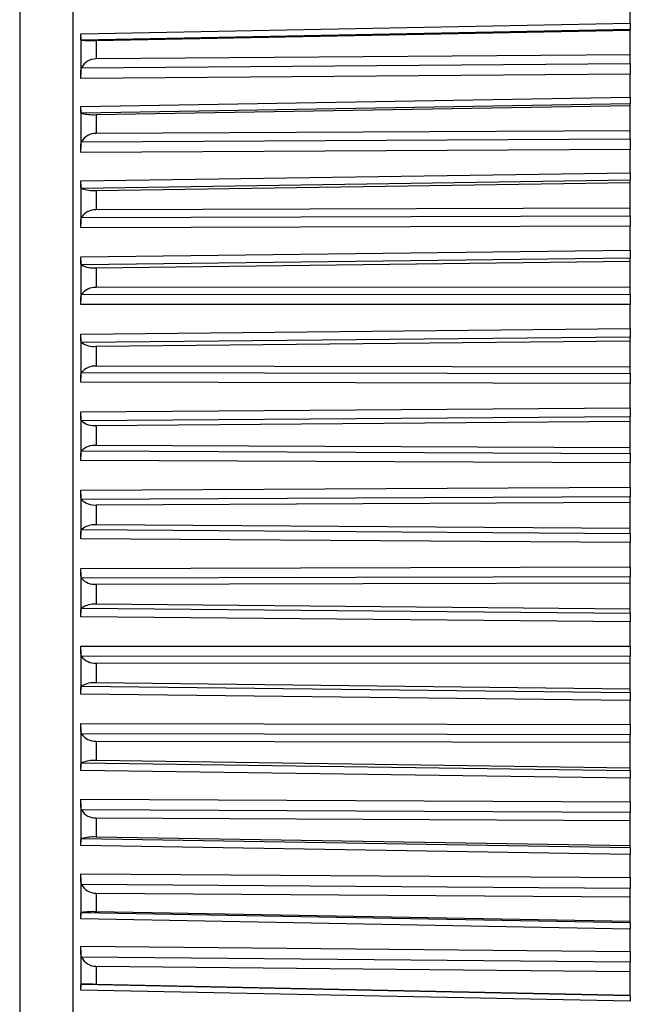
# Model space of a CAD drawing. Header units: millimetres. Extents: x -103 to 103, y -108 to 42.
# Tile 3 of 25: x -103 to -92, y -95 to -76. Entities that reach past the tile are written whole.
import ezdxf

# ---------------------------------------------------------------- set-up
doc = ezdxf.new("R2010")
doc.units = ezdxf.units.MM

msp = doc.modelspace()

# ---------------------------------------------------------------- linework, layer by layer
at = {"color": 7, "linetype": 'Continuous', "lineweight": 25}
for p, q in [((-102.401, -63.867), (-102.401, -106.133)), ((-103.4, -65.902), (-103.4, -104.098)), ((-91.9, -76.251), (-91.9, -75.834)), ((-102.25, -76.448), (-91.9, -76.251)), ((-91.9, -76.369), (-102.234, -76.567)), ((-101.96, -76.575), (-91.9, -76.383)), ((-91.9, -77.009), (-91.9, -76.369)), ((-102.25, -76.509), (-102.25, -77.221)), ((-101.96, -76.575), (-101.96, -76.923)), ((-91.9, -76.845), (-101.96, -76.923)), ((-102.234, -77.088), (-91.9, -77.009)), ((-91.9, -77.213), (-102.25, -77.293)), ((-91.9, -77.643), (-91.9, -77.213)), ((-102.25, -77.818), (-91.9, -77.643)), ((-102.25, -77.881), (-102.25, -78.612)), ((-91.9, -77.772), (-102.234, -77.948)), ((-101.96, -77.972), (-91.9, -77.801)), ((-91.9, -78.429), (-91.9, -77.772)), ((-101.96, -77.972), (-101.96, -78.329)), ((-91.9, -78.275), (-101.96, -78.329)), ((-102.234, -78.483), (-91.9, -78.429)), ((-91.9, -78.629), (-102.25, -78.684)), ((-91.9, -79.07), (-91.9, -78.629)), ((-102.25, -79.222), (-91.9, -79.07)), ((-91.9, -79.21), (-102.234, -79.363)), ((-91.9, -79.881), (-91.9, -79.21)), ((-102.25, -79.288), (-102.25, -80.034)), ((-101.96, -79.403), (-91.9, -79.254)), ((-101.96, -79.403), (-101.96, -79.767)), ((-91.9, -79.738), (-101.96, -79.767)), ((-102.234, -79.909), (-91.9, -79.881)), ((-91.9, -80.077), (-102.25, -80.107)), ((-91.9, -80.526), (-91.9, -80.077)), ((-102.25, -80.655), (-91.9, -80.526)), ((-91.9, -80.677), (-102.234, -80.806)), ((-91.9, -81.357), (-91.9, -80.677)), ((-102.25, -80.722), (-102.25, -81.481)), ((-101.96, -80.861), (-91.9, -80.735)), ((-101.96, -80.861), (-101.96, -81.231)), ((-91.9, -81.227), (-101.96, -81.231)), ((-102.234, -81.361), (-91.9, -81.357)), ((-91.9, -81.549), (-102.25, -81.553)), ((-91.9, -82.004), (-91.9, -81.549)), ((-102.25, -82.108), (-91.9, -82.004)), ((-102.25, -82.178), (-102.25, -82.944)), ((-91.9, -82.164), (-102.234, -82.269)), ((-91.9, -82.852), (-91.9, -82.164)), ((-101.96, -82.339), (-91.9, -82.237)), ((-101.96, -82.339), (-101.96, -82.713)), ((-91.9, -82.734), (-101.96, -82.713)), ((-102.234, -82.83), (-91.9, -82.852)), ((-91.9, -83.038), (-102.25, -83.017)), ((-91.9, -83.496), (-91.9, -83.038)), ((-102.25, -83.576), (-91.9, -83.496)), ((-102.25, -83.647), (-102.25, -84.418)), ((-91.9, -83.665), (-102.234, -83.745)), ((-91.9, -84.357), (-91.9, -83.665)), ((-101.96, -83.83), (-91.9, -83.752)), ((-101.96, -83.83), (-101.96, -84.207)), ((-91.9, -84.252), (-101.96, -84.207)), ((-102.234, -84.31), (-91.9, -84.357)), ((-91.9, -84.536), (-102.25, -84.489)), ((-91.9, -84.996), (-91.9, -84.536)), ((-102.25, -85.051), (-91.9, -84.996)), ((-102.25, -85.123), (-102.25, -85.894)), ((-91.9, -85.173), (-102.234, -85.228)), ((-101.96, -85.327), (-91.9, -85.274)), ((-101.96, -85.327), (-101.96, -85.704)), ((-91.9, -85.865), (-91.9, -85.173)), ((-91.9, -85.774), (-101.96, -85.704)), ((-102.234, -85.793), (-91.9, -85.865)), ((-91.9, -86.037), (-102.25, -85.965)), ((-91.9, -86.496), (-91.9, -86.037)), ((-102.25, -86.525), (-91.9, -86.496)), ((-102.25, -86.598), (-102.25, -87.366)), ((-91.9, -86.68), (-102.234, -86.71)), ((-101.96, -86.822), (-91.9, -86.794)), ((-101.96, -86.822), (-101.96, -87.197)), ((-91.9, -87.369), (-91.9, -86.68)), ((-91.9, -87.292), (-101.96, -87.197)), ((-102.234, -87.272), (-91.9, -87.369)), ((-91.9, -87.532), (-102.25, -87.435)), ((-91.9, -87.988), (-91.9, -87.532)), ((-102.25, -87.992), (-91.9, -87.988)), ((-102.25, -88.065), (-102.25, -88.827)), ((-91.9, -88.178), (-102.234, -88.183)), ((-101.96, -88.309), (-91.9, -88.305)), ((-101.96, -88.309), (-101.96, -88.68)), ((-91.9, -88.862), (-91.9, -88.178)), ((-91.9, -88.798), (-101.96, -88.68)), ((-102.234, -88.74), (-91.9, -88.862)), ((-91.9, -89.016), (-102.25, -88.894)), ((-91.9, -89.466), (-91.9, -89.016)), ((-102.25, -89.444), (-91.9, -89.466)), ((-102.25, -89.518), (-102.25, -90.268)), ((-91.9, -89.661), (-102.234, -89.64)), ((-101.96, -89.779), (-91.9, -89.8)), ((-101.96, -89.779), (-101.96, -90.146)), ((-91.9, -90.335), (-91.9, -89.661)), ((-91.9, -90.287), (-101.96, -90.146)), ((-91.9, -90.479), (-102.25, -90.334)), ((-102.234, -90.19), (-91.9, -90.335)), ((-91.9, -90.922), (-91.9, -90.479)), ((-102.25, -90.875), (-91.9, -90.922)), ((-102.25, -90.948), (-102.25, -91.685)), ((-91.9, -91.122), (-102.234, -91.075)), ((-101.96, -91.226), (-91.9, -91.272)), ((-101.96, -91.226), (-101.96, -91.586)), ((-91.9, -91.783), (-91.9, -91.122)), ((-102.234, -91.615), (-91.9, -91.783)), ((-91.9, -91.749), (-101.96, -91.586)), ((-91.9, -91.916), (-102.25, -91.748)), ((-91.9, -92.349), (-91.9, -91.916)), ((-102.25, -92.277), (-91.9, -92.349)), ((-102.25, -92.35), (-102.25, -93.068)), ((-91.9, -92.553), (-102.234, -92.481)), ((-91.9, -93.197), (-91.9, -92.553)), ((-101.96, -92.642), (-91.9, -92.713)), ((-101.96, -92.642), (-101.96, -92.993)), ((-91.9, -93.319), (-102.25, -93.129)), ((-102.234, -93.007), (-91.9, -93.197)), ((-91.9, -93.179), (-101.96, -92.993)), ((-91.9, -93.741), (-91.9, -93.319)), ((-102.25, -93.644), (-91.9, -93.741)), ((-102.25, -93.715), (-102.25, -94.413)), ((-91.9, -93.946), (-102.234, -93.85)), ((-101.96, -94.022), (-91.9, -94.117)), ((-101.96, -94.022), (-101.96, -94.362)), ((-91.9, -94.572), (-91.9, -93.946)), ((-102.234, -94.36), (-91.9, -94.572)), ((-91.9, -94.569), (-101.96, -94.362)), ((-91.9, -94.682), (-102.25, -94.47))]:
    msp.add_line(p, q, dxfattribs=at)
for centre, radius, start, end in [((-102.039, -74.715), 1.862, 263.9928, 272.4207), ((-101.972, -77.214), 0.291, 87.7665, 154.382), ((-102.018, -77.066), 0.908, 256.2583, 273.6539), ((-101.976, -78.621), 0.292, 86.914, 151.8064), ((-102.011, -78.787), 0.618, 248.8443, 274.6792), ((-101.981, -80.063), 0.296, 86.0971, 148.8289), ((-102.006, -80.379), 0.483, 241.8895, 275.4243), ((-101.985, -81.533), 0.303, 85.3545, 145.4053), ((-102.002, -81.932), 0.409, 235.4845, 275.8568), ((-101.989, -83.025), 0.313, 84.7309, 141.4899), ((-101.998, -83.468), 0.364, 229.6736, 275.98), ((-101.993, -84.534), 0.329, 84.2759, 137.0389), ((-101.995, -84.993), 0.336, 224.4644, 275.8233), ((-101.997, -86.056), 0.354, 84.0407, 132.0143), ((-101.99, -86.506), 0.317, 219.8381, 275.4314), ((-102.001, -87.588), 0.393, 84.0726, 126.3916), ((-101.986, -88.004), 0.305, 215.7603, 274.8549), ((-102.005, -89.134), 0.456, 84.4069, 120.1689), ((-101.982, -89.482), 0.298, 212.1883, 274.1443), ((-102.009, -90.71), 0.566, 85.0562, 113.3781), ((-101.978, -90.933), 0.293, 209.0766, 273.3462), ((-102.015, -92.372), 0.788, 86, 106.0946), ((-101.973, -92.352), 0.291, 206.3803, 272.501), ((-102.029, -94.387), 1.395, 87.1784, 98.4424), ((-101.969, -93.732), 0.29, 204.0573, 271.6432), ((-102.157, -101.843), 7.483, 88.4946, 90.589)]:
    msp.add_arc(centre, radius, start, end, dxfattribs=at)
for points, knots in [([(-91.9, -76.251), (-91.9, -76.261), (-91.9, -76.271), (-91.9, -76.28), (-91.9, -76.29), (-91.9, -76.298), (-91.9, -76.306), (-91.9, -76.315), (-91.9, -76.322), (-91.9, -76.329), (-91.9, -76.335), (-91.9, -76.341), (-91.9, -76.347), (-91.9, -76.349), (-91.9, -76.352), (-91.9, -76.354), (-91.9, -76.358), (-91.9, -76.362), (-91.9, -76.364), (-91.9, -76.367), (-91.9, -76.369), (-91.9, -76.369)], [0, 0, 0, 0, 0.0000331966, 0.0000331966, 0.0000331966, 0.0000663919, 0.0000663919, 0.0000663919, 0.0000995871, 0.0000995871, 0.0000995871, 0.0001327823, 0.0001327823, 0.0001327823, 0.0001492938, 0.0001492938, 0.0001492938, 0.0001827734, 0.0001827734, 0.0001827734, 0.0002172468, 0.0002172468, 0.0002172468, 0.0002172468]), ([(-102.234, -76.567), (-102.237, -76.566), (-102.239, -76.565), (-102.241, -76.563), (-102.243, -76.561), (-102.245, -76.558), (-102.246, -76.555), (-102.247, -76.551), (-102.248, -76.547), (-102.249, -76.543), (-102.249, -76.538), (-102.25, -76.532), (-102.25, -76.527), (-102.25, -76.521), (-102.25, -76.514), (-102.25, -76.507), (-102.25, -76.5), (-102.25, -76.492), (-102.25, -76.484), (-102.25, -76.473), (-102.25, -76.461), (-102.25, -76.448)], [0, 0, 0, 0, 0.0000302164, 0.0000302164, 0.0000302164, 0.0000598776, 0.0000598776, 0.0000598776, 0.0000895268, 0.0000895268, 0.0000895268, 0.0001191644, 0.0001191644, 0.0001191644, 0.000148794, 0.000148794, 0.000148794, 0.00017842, 0.00017842, 0.00017842, 0.0002196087, 0.0002196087, 0.0002196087, 0.0002196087]), ([(-102.25, -77.293), (-102.25, -77.282), (-102.25, -77.272), (-102.25, -77.261), (-102.25, -77.25), (-102.25, -77.239), (-102.25, -77.228), (-102.25, -77.217), (-102.25, -77.206), (-102.25, -77.195), (-102.25, -77.185), (-102.249, -77.174), (-102.249, -77.164), (-102.248, -77.154), (-102.247, -77.145), (-102.246, -77.135), (-102.245, -77.127), (-102.243, -77.119), (-102.241, -77.111), (-102.239, -77.103), (-102.237, -77.095), (-102.234, -77.088)], [0, 0, 0, 0, 0.0000330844, 0.0000330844, 0.0000330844, 0.0000661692, 0.0000661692, 0.0000661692, 0.0000989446, 0.0000989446, 0.0000989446, 0.0001308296, 0.0001308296, 0.0001308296, 0.000161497, 0.000161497, 0.000161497, 0.0001901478, 0.0001901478, 0.0001901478, 0.0002195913, 0.0002195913, 0.0002195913, 0.0002195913]), ([(-91.9, -77.009), (-91.9, -77.017), (-91.9, -77.026), (-91.9, -77.036), (-91.9, -77.045), (-91.9, -77.055), (-91.9, -77.065), (-91.9, -77.075), (-91.9, -77.086), (-91.9, -77.097), (-91.9, -77.108), (-91.9, -77.119), (-91.9, -77.13), (-91.9, -77.135), (-91.9, -77.141), (-91.9, -77.146), (-91.9, -77.157), (-91.9, -77.169), (-91.9, -77.18), (-91.9, -77.191), (-91.9, -77.202), (-91.9, -77.213)], [0, 0, 0, 0, 0.0000332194, 0.0000332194, 0.0000332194, 0.0000664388, 0.0000664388, 0.0000664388, 0.0000996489, 0.0000996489, 0.0000996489, 0.000132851, 0.000132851, 0.000132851, 0.0001493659, 0.0001493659, 0.0001493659, 0.0001828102, 0.0001828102, 0.0001828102, 0.0002172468, 0.0002172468, 0.0002172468, 0.0002172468]), ([(-91.9, -77.643), (-91.9, -77.653), (-91.9, -77.663), (-91.9, -77.673), (-91.9, -77.682), (-91.9, -77.692), (-91.9, -77.7), (-91.9, -77.709), (-91.9, -77.717), (-91.9, -77.724), (-91.9, -77.731), (-91.9, -77.738), (-91.9, -77.744), (-91.9, -77.747), (-91.9, -77.75), (-91.9, -77.752), (-91.9, -77.757), (-91.9, -77.761), (-91.9, -77.765), (-91.9, -77.768), (-91.9, -77.771), (-91.9, -77.772)], [0, 0, 0, 0, 0.0000331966, 0.0000331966, 0.0000331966, 0.0000663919, 0.0000663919, 0.0000663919, 0.0000995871, 0.0000995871, 0.0000995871, 0.0001327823, 0.0001327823, 0.0001327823, 0.0001492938, 0.0001492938, 0.0001492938, 0.0001827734, 0.0001827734, 0.0001827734, 0.0002172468, 0.0002172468, 0.0002172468, 0.0002172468]), ([(-102.234, -77.948), (-102.237, -77.946), (-102.239, -77.945), (-102.241, -77.942), (-102.243, -77.939), (-102.245, -77.936), (-102.246, -77.932), (-102.247, -77.928), (-102.248, -77.923), (-102.249, -77.918), (-102.249, -77.912), (-102.25, -77.906), (-102.25, -77.9), (-102.25, -77.893), (-102.25, -77.886), (-102.25, -77.879), (-102.25, -77.871), (-102.25, -77.863), (-102.25, -77.855), (-102.25, -77.843), (-102.25, -77.831), (-102.25, -77.818)], [0, 0, 0, 0, 0.0000302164, 0.0000302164, 0.0000302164, 0.0000598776, 0.0000598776, 0.0000598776, 0.0000895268, 0.0000895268, 0.0000895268, 0.0001191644, 0.0001191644, 0.0001191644, 0.000148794, 0.000148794, 0.000148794, 0.00017842, 0.00017842, 0.00017842, 0.0002196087, 0.0002196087, 0.0002196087, 0.0002196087]), ([(-102.25, -78.684), (-102.25, -78.674), (-102.25, -78.663), (-102.25, -78.652), (-102.25, -78.641), (-102.25, -78.63), (-102.25, -78.619), (-102.25, -78.608), (-102.25, -78.597), (-102.25, -78.586), (-102.25, -78.576), (-102.249, -78.566), (-102.249, -78.556), (-102.248, -78.546), (-102.247, -78.537), (-102.246, -78.528), (-102.245, -78.52), (-102.243, -78.512), (-102.241, -78.504), (-102.239, -78.497), (-102.237, -78.489), (-102.234, -78.483)], [0, 0, 0, 0, 0.0000330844, 0.0000330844, 0.0000330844, 0.0000661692, 0.0000661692, 0.0000661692, 0.0000989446, 0.0000989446, 0.0000989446, 0.0001308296, 0.0001308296, 0.0001308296, 0.000161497, 0.000161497, 0.000161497, 0.0001901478, 0.0001901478, 0.0001901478, 0.0002195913, 0.0002195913, 0.0002195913, 0.0002195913]), ([(-91.9, -78.429), (-91.9, -78.436), (-91.9, -78.445), (-91.9, -78.454), (-91.9, -78.463), (-91.9, -78.473), (-91.9, -78.482), (-91.9, -78.492), (-91.9, -78.503), (-91.9, -78.513), (-91.9, -78.524), (-91.9, -78.535), (-91.9, -78.546), (-91.9, -78.551), (-91.9, -78.557), (-91.9, -78.562), (-91.9, -78.574), (-91.9, -78.585), (-91.9, -78.596), (-91.9, -78.607), (-91.9, -78.619), (-91.9, -78.629)], [0, 0, 0, 0, 0.0000332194, 0.0000332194, 0.0000332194, 0.0000664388, 0.0000664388, 0.0000664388, 0.0000996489, 0.0000996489, 0.0000996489, 0.000132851, 0.000132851, 0.000132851, 0.0001493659, 0.0001493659, 0.0001493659, 0.0001828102, 0.0001828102, 0.0001828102, 0.0002172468, 0.0002172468, 0.0002172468, 0.0002172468]), ([(-102.234, -79.363), (-102.237, -79.361), (-102.239, -79.358), (-102.241, -79.355), (-102.243, -79.352), (-102.245, -79.348), (-102.246, -79.343), (-102.247, -79.339), (-102.248, -79.333), (-102.249, -79.327), (-102.249, -79.322), (-102.25, -79.315), (-102.25, -79.308), (-102.25, -79.301), (-102.25, -79.293), (-102.25, -79.285), (-102.25, -79.277), (-102.25, -79.269), (-102.25, -79.26), (-102.25, -79.248), (-102.25, -79.235), (-102.25, -79.222)], [0, 0, 0, 0, 0.0000302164, 0.0000302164, 0.0000302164, 0.0000598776, 0.0000598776, 0.0000598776, 0.0000895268, 0.0000895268, 0.0000895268, 0.0001191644, 0.0001191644, 0.0001191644, 0.000148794, 0.000148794, 0.000148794, 0.00017842, 0.00017842, 0.00017842, 0.0002196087, 0.0002196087, 0.0002196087, 0.0002196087]), ([(-91.9, -79.07), (-91.9, -79.08), (-91.9, -79.091), (-91.9, -79.101), (-91.9, -79.111), (-91.9, -79.12), (-91.9, -79.129), (-91.9, -79.139), (-91.9, -79.147), (-91.9, -79.155), (-91.9, -79.163), (-91.9, -79.17), (-91.9, -79.177), (-91.9, -79.18), (-91.9, -79.183), (-91.9, -79.186), (-91.9, -79.191), (-91.9, -79.196), (-91.9, -79.201), (-91.9, -79.205), (-91.9, -79.208), (-91.9, -79.21)], [0, 0, 0, 0, 0.0000331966, 0.0000331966, 0.0000331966, 0.0000663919, 0.0000663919, 0.0000663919, 0.0000995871, 0.0000995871, 0.0000995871, 0.0001327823, 0.0001327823, 0.0001327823, 0.0001492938, 0.0001492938, 0.0001492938, 0.0001827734, 0.0001827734, 0.0001827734, 0.0002172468, 0.0002172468, 0.0002172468, 0.0002172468]), ([(-102.25, -80.107), (-102.25, -80.096), (-102.25, -80.085), (-102.25, -80.074), (-102.25, -80.063), (-102.25, -80.052), (-102.25, -80.041), (-102.25, -80.03), (-102.25, -80.019), (-102.25, -80.009), (-102.25, -79.999), (-102.249, -79.989), (-102.249, -79.979), (-102.248, -79.97), (-102.247, -79.961), (-102.246, -79.952), (-102.245, -79.944), (-102.243, -79.937), (-102.241, -79.93), (-102.239, -79.922), (-102.237, -79.916), (-102.234, -79.909)], [0, 0, 0, 0, 0.0000330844, 0.0000330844, 0.0000330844, 0.0000661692, 0.0000661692, 0.0000661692, 0.0000989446, 0.0000989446, 0.0000989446, 0.0001308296, 0.0001308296, 0.0001308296, 0.000161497, 0.000161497, 0.000161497, 0.0001901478, 0.0001901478, 0.0001901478, 0.0002195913, 0.0002195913, 0.0002195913, 0.0002195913]), ([(-91.9, -79.881), (-91.9, -79.888), (-91.9, -79.896), (-91.9, -79.904), (-91.9, -79.913), (-91.9, -79.922), (-91.9, -79.932), (-91.9, -79.941), (-91.9, -79.951), (-91.9, -79.962), (-91.9, -79.972), (-91.9, -79.983), (-91.9, -79.994), (-91.9, -79.999), (-91.9, -80.004), (-91.9, -80.01), (-91.9, -80.021), (-91.9, -80.032), (-91.9, -80.043), (-91.9, -80.055), (-91.9, -80.066), (-91.9, -80.077)], [0, 0, 0, 0, 0.0000332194, 0.0000332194, 0.0000332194, 0.0000664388, 0.0000664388, 0.0000664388, 0.0000996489, 0.0000996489, 0.0000996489, 0.000132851, 0.000132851, 0.000132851, 0.0001493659, 0.0001493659, 0.0001493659, 0.0001828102, 0.0001828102, 0.0001828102, 0.0002172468, 0.0002172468, 0.0002172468, 0.0002172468]), ([(-91.9, -80.526), (-91.9, -80.537), (-91.9, -80.547), (-91.9, -80.558), (-91.9, -80.568), (-91.9, -80.578), (-91.9, -80.587), (-91.9, -80.597), (-91.9, -80.606), (-91.9, -80.614), (-91.9, -80.623), (-91.9, -80.63), (-91.9, -80.638), (-91.9, -80.641), (-91.9, -80.644), (-91.9, -80.648), (-91.9, -80.654), (-91.9, -80.66), (-91.9, -80.665), (-91.9, -80.67), (-91.9, -80.674), (-91.9, -80.677)], [0, 0, 0, 0, 0.0000331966, 0.0000331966, 0.0000331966, 0.0000663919, 0.0000663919, 0.0000663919, 0.0000995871, 0.0000995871, 0.0000995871, 0.0001327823, 0.0001327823, 0.0001327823, 0.0001492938, 0.0001492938, 0.0001492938, 0.0001827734, 0.0001827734, 0.0001827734, 0.0002172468, 0.0002172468, 0.0002172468, 0.0002172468]), ([(-102.234, -80.806), (-102.237, -80.803), (-102.239, -80.8), (-102.241, -80.796), (-102.243, -80.792), (-102.245, -80.787), (-102.246, -80.782), (-102.247, -80.777), (-102.248, -80.771), (-102.249, -80.765), (-102.249, -80.758), (-102.25, -80.751), (-102.25, -80.744), (-102.25, -80.736), (-102.25, -80.728), (-102.25, -80.72), (-102.25, -80.712), (-102.25, -80.703), (-102.25, -80.694), (-102.25, -80.681), (-102.25, -80.668), (-102.25, -80.655)], [0, 0, 0, 0, 0.0000302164, 0.0000302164, 0.0000302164, 0.0000598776, 0.0000598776, 0.0000598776, 0.0000895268, 0.0000895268, 0.0000895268, 0.0001191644, 0.0001191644, 0.0001191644, 0.000148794, 0.000148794, 0.000148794, 0.00017842, 0.00017842, 0.00017842, 0.0002196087, 0.0002196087, 0.0002196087, 0.0002196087]), ([(-102.25, -81.553), (-102.25, -81.542), (-102.25, -81.531), (-102.25, -81.52), (-102.25, -81.509), (-102.25, -81.498), (-102.25, -81.487), (-102.25, -81.477), (-102.25, -81.466), (-102.25, -81.456), (-102.25, -81.446), (-102.249, -81.436), (-102.249, -81.426), (-102.248, -81.417), (-102.247, -81.409), (-102.246, -81.401), (-102.245, -81.393), (-102.243, -81.386), (-102.241, -81.379), (-102.239, -81.373), (-102.237, -81.366), (-102.234, -81.361)], [0, 0, 0, 0, 0.0000330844, 0.0000330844, 0.0000330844, 0.0000661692, 0.0000661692, 0.0000661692, 0.0000989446, 0.0000989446, 0.0000989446, 0.0001308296, 0.0001308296, 0.0001308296, 0.000161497, 0.000161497, 0.000161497, 0.0001901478, 0.0001901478, 0.0001901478, 0.0002195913, 0.0002195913, 0.0002195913, 0.0002195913]), ([(-91.9, -81.357), (-91.9, -81.364), (-91.9, -81.371), (-91.9, -81.379), (-91.9, -81.387), (-91.9, -81.396), (-91.9, -81.405), (-91.9, -81.415), (-91.9, -81.424), (-91.9, -81.434), (-91.9, -81.444), (-91.9, -81.455), (-91.9, -81.466), (-91.9, -81.471), (-91.9, -81.476), (-91.9, -81.482), (-91.9, -81.493), (-91.9, -81.504), (-91.9, -81.515), (-91.9, -81.526), (-91.9, -81.538), (-91.9, -81.549)], [0, 0, 0, 0, 0.0000332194, 0.0000332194, 0.0000332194, 0.0000664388, 0.0000664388, 0.0000664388, 0.0000996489, 0.0000996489, 0.0000996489, 0.000132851, 0.000132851, 0.000132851, 0.0001493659, 0.0001493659, 0.0001493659, 0.0001828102, 0.0001828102, 0.0001828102, 0.0002172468, 0.0002172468, 0.0002172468, 0.0002172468]), ([(-91.9, -82.004), (-91.9, -82.015), (-91.9, -82.025), (-91.9, -82.036), (-91.9, -82.047), (-91.9, -82.057), (-91.9, -82.067), (-91.9, -82.077), (-91.9, -82.086), (-91.9, -82.095), (-91.9, -82.104), (-91.9, -82.112), (-91.9, -82.12), (-91.9, -82.124), (-91.9, -82.127), (-91.9, -82.131), (-91.9, -82.138), (-91.9, -82.144), (-91.9, -82.15), (-91.9, -82.155), (-91.9, -82.16), (-91.9, -82.164)], [0, 0, 0, 0, 0.0000331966, 0.0000331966, 0.0000331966, 0.0000663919, 0.0000663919, 0.0000663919, 0.0000995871, 0.0000995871, 0.0000995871, 0.0001327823, 0.0001327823, 0.0001327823, 0.0001492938, 0.0001492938, 0.0001492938, 0.0001827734, 0.0001827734, 0.0001827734, 0.0002172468, 0.0002172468, 0.0002172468, 0.0002172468]), ([(-102.234, -82.269), (-102.237, -82.266), (-102.239, -82.262), (-102.241, -82.257), (-102.243, -82.253), (-102.245, -82.248), (-102.246, -82.242), (-102.247, -82.236), (-102.248, -82.23), (-102.249, -82.223), (-102.249, -82.216), (-102.25, -82.208), (-102.25, -82.2), (-102.25, -82.192), (-102.25, -82.184), (-102.25, -82.175), (-102.25, -82.167), (-102.25, -82.157), (-102.25, -82.148), (-102.25, -82.135), (-102.25, -82.122), (-102.25, -82.108)], [0, 0, 0, 0, 0.0000302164, 0.0000302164, 0.0000302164, 0.0000598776, 0.0000598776, 0.0000598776, 0.0000895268, 0.0000895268, 0.0000895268, 0.0001191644, 0.0001191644, 0.0001191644, 0.000148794, 0.000148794, 0.000148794, 0.00017842, 0.00017842, 0.00017842, 0.0002196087, 0.0002196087, 0.0002196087, 0.0002196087]), ([(-102.25, -83.017), (-102.25, -83.006), (-102.25, -82.994), (-102.25, -82.983), (-102.25, -82.972), (-102.25, -82.962), (-102.25, -82.951), (-102.25, -82.94), (-102.25, -82.93), (-102.25, -82.92), (-102.25, -82.91), (-102.249, -82.9), (-102.249, -82.891), (-102.248, -82.883), (-102.247, -82.875), (-102.246, -82.867), (-102.245, -82.86), (-102.243, -82.853), (-102.241, -82.847), (-102.239, -82.841), (-102.237, -82.835), (-102.234, -82.83)], [0, 0, 0, 0, 0.0000330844, 0.0000330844, 0.0000330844, 0.0000661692, 0.0000661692, 0.0000661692, 0.0000989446, 0.0000989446, 0.0000989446, 0.0001308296, 0.0001308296, 0.0001308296, 0.000161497, 0.000161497, 0.000161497, 0.0001901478, 0.0001901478, 0.0001901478, 0.0002195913, 0.0002195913, 0.0002195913, 0.0002195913]), ([(-91.9, -82.852), (-91.9, -82.858), (-91.9, -82.865), (-91.9, -82.872), (-91.9, -82.88), (-91.9, -82.888), (-91.9, -82.897), (-91.9, -82.905), (-91.9, -82.915), (-91.9, -82.924), (-91.9, -82.934), (-91.9, -82.944), (-91.9, -82.955), (-91.9, -82.96), (-91.9, -82.965), (-91.9, -82.971), (-91.9, -82.981), (-91.9, -82.993), (-91.9, -83.004), (-91.9, -83.015), (-91.9, -83.027), (-91.9, -83.038)], [0, 0, 0, 0, 0.0000332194, 0.0000332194, 0.0000332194, 0.0000664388, 0.0000664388, 0.0000664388, 0.0000996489, 0.0000996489, 0.0000996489, 0.000132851, 0.000132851, 0.000132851, 0.0001493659, 0.0001493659, 0.0001493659, 0.0001828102, 0.0001828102, 0.0001828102, 0.0002172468, 0.0002172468, 0.0002172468, 0.0002172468]), ([(-102.234, -83.745), (-102.237, -83.742), (-102.239, -83.737), (-102.241, -83.732), (-102.243, -83.727), (-102.245, -83.721), (-102.246, -83.715), (-102.247, -83.708), (-102.248, -83.701), (-102.249, -83.694), (-102.249, -83.687), (-102.25, -83.679), (-102.25, -83.67), (-102.25, -83.662), (-102.25, -83.653), (-102.25, -83.644), (-102.25, -83.635), (-102.25, -83.626), (-102.25, -83.616), (-102.25, -83.603), (-102.25, -83.59), (-102.25, -83.576)], [0, 0, 0, 0, 0.0000302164, 0.0000302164, 0.0000302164, 0.0000598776, 0.0000598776, 0.0000598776, 0.0000895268, 0.0000895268, 0.0000895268, 0.0001191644, 0.0001191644, 0.0001191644, 0.000148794, 0.000148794, 0.000148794, 0.00017842, 0.00017842, 0.00017842, 0.0002196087, 0.0002196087, 0.0002196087, 0.0002196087]), ([(-91.9, -83.496), (-91.9, -83.507), (-91.9, -83.518), (-91.9, -83.529), (-91.9, -83.54), (-91.9, -83.55), (-91.9, -83.56), (-91.9, -83.571), (-91.9, -83.58), (-91.9, -83.59), (-91.9, -83.599), (-91.9, -83.608), (-91.9, -83.616), (-91.9, -83.62), (-91.9, -83.624), (-91.9, -83.628), (-91.9, -83.636), (-91.9, -83.643), (-91.9, -83.649), (-91.9, -83.655), (-91.9, -83.661), (-91.9, -83.665)], [0, 0, 0, 0, 0.0000331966, 0.0000331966, 0.0000331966, 0.0000663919, 0.0000663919, 0.0000663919, 0.0000995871, 0.0000995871, 0.0000995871, 0.0001327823, 0.0001327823, 0.0001327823, 0.0001492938, 0.0001492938, 0.0001492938, 0.0001827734, 0.0001827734, 0.0001827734, 0.0002172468, 0.0002172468, 0.0002172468, 0.0002172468]), ([(-102.25, -84.489), (-102.25, -84.478), (-102.25, -84.467), (-102.25, -84.456), (-102.25, -84.445), (-102.25, -84.435), (-102.25, -84.424), (-102.25, -84.414), (-102.25, -84.404), (-102.25, -84.394), (-102.25, -84.384), (-102.249, -84.375), (-102.249, -84.367), (-102.248, -84.358), (-102.247, -84.351), (-102.246, -84.344), (-102.245, -84.337), (-102.243, -84.331), (-102.241, -84.325), (-102.239, -84.319), (-102.237, -84.314), (-102.234, -84.31)], [0, 0, 0, 0, 0.0000330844, 0.0000330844, 0.0000330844, 0.0000661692, 0.0000661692, 0.0000661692, 0.0000989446, 0.0000989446, 0.0000989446, 0.0001308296, 0.0001308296, 0.0001308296, 0.000161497, 0.000161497, 0.000161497, 0.0001901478, 0.0001901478, 0.0001901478, 0.0002195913, 0.0002195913, 0.0002195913, 0.0002195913]), ([(-91.9, -84.357), (-91.9, -84.362), (-91.9, -84.369), (-91.9, -84.375), (-91.9, -84.382), (-91.9, -84.39), (-91.9, -84.398), (-91.9, -84.406), (-91.9, -84.415), (-91.9, -84.425), (-91.9, -84.434), (-91.9, -84.444), (-91.9, -84.454), (-91.9, -84.459), (-91.9, -84.464), (-91.9, -84.469), (-91.9, -84.48), (-91.9, -84.491), (-91.9, -84.502), (-91.9, -84.513), (-91.9, -84.525), (-91.9, -84.536)], [0, 0, 0, 0, 0.0000332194, 0.0000332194, 0.0000332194, 0.0000664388, 0.0000664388, 0.0000664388, 0.0000996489, 0.0000996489, 0.0000996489, 0.000132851, 0.000132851, 0.000132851, 0.0001493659, 0.0001493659, 0.0001493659, 0.0001828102, 0.0001828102, 0.0001828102, 0.0002172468, 0.0002172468, 0.0002172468, 0.0002172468]), ([(-102.234, -85.228), (-102.237, -85.224), (-102.239, -85.219), (-102.241, -85.213), (-102.243, -85.207), (-102.245, -85.201), (-102.246, -85.194), (-102.247, -85.187), (-102.248, -85.18), (-102.249, -85.172), (-102.249, -85.164), (-102.25, -85.156), (-102.25, -85.147), (-102.25, -85.138), (-102.25, -85.129), (-102.25, -85.12), (-102.25, -85.111), (-102.25, -85.101), (-102.25, -85.091), (-102.25, -85.078), (-102.25, -85.064), (-102.25, -85.051)], [0, 0, 0, 0, 0.0000302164, 0.0000302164, 0.0000302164, 0.0000598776, 0.0000598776, 0.0000598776, 0.0000895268, 0.0000895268, 0.0000895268, 0.0001191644, 0.0001191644, 0.0001191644, 0.000148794, 0.000148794, 0.000148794, 0.00017842, 0.00017842, 0.00017842, 0.0002196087, 0.0002196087, 0.0002196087, 0.0002196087]), ([(-91.9, -84.996), (-91.9, -85.007), (-91.9, -85.018), (-91.9, -85.029), (-91.9, -85.04), (-91.9, -85.051), (-91.9, -85.061), (-91.9, -85.072), (-91.9, -85.082), (-91.9, -85.091), (-91.9, -85.101), (-91.9, -85.11), (-91.9, -85.119), (-91.9, -85.123), (-91.9, -85.128), (-91.9, -85.132), (-91.9, -85.14), (-91.9, -85.147), (-91.9, -85.154), (-91.9, -85.161), (-91.9, -85.168), (-91.9, -85.173)], [0, 0, 0, 0, 0.0000331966, 0.0000331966, 0.0000331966, 0.0000663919, 0.0000663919, 0.0000663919, 0.0000995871, 0.0000995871, 0.0000995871, 0.0001327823, 0.0001327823, 0.0001327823, 0.0001492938, 0.0001492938, 0.0001492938, 0.0001827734, 0.0001827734, 0.0001827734, 0.0002172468, 0.0002172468, 0.0002172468, 0.0002172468]), ([(-102.25, -85.965), (-102.25, -85.954), (-102.25, -85.943), (-102.25, -85.932), (-102.25, -85.921), (-102.25, -85.911), (-102.25, -85.9), (-102.25, -85.89), (-102.25, -85.88), (-102.25, -85.871), (-102.25, -85.862), (-102.249, -85.853), (-102.249, -85.845), (-102.248, -85.837), (-102.247, -85.83), (-102.246, -85.823), (-102.245, -85.817), (-102.243, -85.811), (-102.241, -85.806), (-102.239, -85.801), (-102.237, -85.797), (-102.234, -85.793)], [0, 0, 0, 0, 0.0000330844, 0.0000330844, 0.0000330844, 0.0000661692, 0.0000661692, 0.0000661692, 0.0000989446, 0.0000989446, 0.0000989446, 0.0001308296, 0.0001308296, 0.0001308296, 0.000161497, 0.000161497, 0.000161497, 0.0001901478, 0.0001901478, 0.0001901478, 0.0002195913, 0.0002195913, 0.0002195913, 0.0002195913]), ([(-91.9, -85.865), (-91.9, -85.87), (-91.9, -85.875), (-91.9, -85.882), (-91.9, -85.888), (-91.9, -85.895), (-91.9, -85.903), (-91.9, -85.91), (-91.9, -85.919), (-91.9, -85.928), (-91.9, -85.936), (-91.9, -85.946), (-91.9, -85.956), (-91.9, -85.961), (-91.9, -85.966), (-91.9, -85.971), (-91.9, -85.981), (-91.9, -85.992), (-91.9, -86.003), (-91.9, -86.014), (-91.9, -86.025), (-91.9, -86.037)], [0, 0, 0, 0, 0.0000332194, 0.0000332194, 0.0000332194, 0.0000664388, 0.0000664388, 0.0000664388, 0.0000996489, 0.0000996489, 0.0000996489, 0.000132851, 0.000132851, 0.000132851, 0.0001493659, 0.0001493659, 0.0001493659, 0.0001828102, 0.0001828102, 0.0001828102, 0.0002172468, 0.0002172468, 0.0002172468, 0.0002172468]), ([(-102.234, -86.71), (-102.237, -86.705), (-102.239, -86.699), (-102.241, -86.693), (-102.243, -86.686), (-102.245, -86.68), (-102.246, -86.672), (-102.247, -86.665), (-102.248, -86.657), (-102.249, -86.649), (-102.249, -86.641), (-102.25, -86.632), (-102.25, -86.623), (-102.25, -86.614), (-102.25, -86.605), (-102.25, -86.595), (-102.25, -86.586), (-102.25, -86.576), (-102.25, -86.566), (-102.25, -86.553), (-102.25, -86.539), (-102.25, -86.525)], [0, 0, 0, 0, 0.0000302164, 0.0000302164, 0.0000302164, 0.0000598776, 0.0000598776, 0.0000598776, 0.0000895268, 0.0000895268, 0.0000895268, 0.0001191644, 0.0001191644, 0.0001191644, 0.000148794, 0.000148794, 0.000148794, 0.00017842, 0.00017842, 0.00017842, 0.0002196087, 0.0002196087, 0.0002196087, 0.0002196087]), ([(-91.9, -86.496), (-91.9, -86.507), (-91.9, -86.518), (-91.9, -86.529), (-91.9, -86.54), (-91.9, -86.551), (-91.9, -86.561), (-91.9, -86.572), (-91.9, -86.583), (-91.9, -86.593), (-91.9, -86.603), (-91.9, -86.612), (-91.9, -86.622), (-91.9, -86.626), (-91.9, -86.631), (-91.9, -86.635), (-91.9, -86.644), (-91.9, -86.652), (-91.9, -86.659), (-91.9, -86.667), (-91.9, -86.674), (-91.9, -86.68)], [0, 0, 0, 0, 0.0000331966, 0.0000331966, 0.0000331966, 0.0000663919, 0.0000663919, 0.0000663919, 0.0000995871, 0.0000995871, 0.0000995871, 0.0001327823, 0.0001327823, 0.0001327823, 0.0001492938, 0.0001492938, 0.0001492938, 0.0001827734, 0.0001827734, 0.0001827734, 0.0002172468, 0.0002172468, 0.0002172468, 0.0002172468]), ([(-102.25, -87.435), (-102.25, -87.425), (-102.25, -87.414), (-102.25, -87.403), (-102.25, -87.392), (-102.25, -87.382), (-102.25, -87.372), (-102.25, -87.362), (-102.25, -87.353), (-102.25, -87.344), (-102.25, -87.335), (-102.249, -87.327), (-102.249, -87.319), (-102.248, -87.312), (-102.247, -87.305), (-102.246, -87.299), (-102.245, -87.293), (-102.243, -87.288), (-102.241, -87.284), (-102.239, -87.279), (-102.237, -87.275), (-102.234, -87.272)], [0, 0, 0, 0, 0.0000330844, 0.0000330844, 0.0000330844, 0.0000661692, 0.0000661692, 0.0000661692, 0.0000989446, 0.0000989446, 0.0000989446, 0.0001308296, 0.0001308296, 0.0001308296, 0.000161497, 0.000161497, 0.000161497, 0.0001901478, 0.0001901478, 0.0001901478, 0.0002195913, 0.0002195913, 0.0002195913, 0.0002195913]), ([(-102.234, -88.183), (-102.237, -88.177), (-102.239, -88.171), (-102.241, -88.164), (-102.243, -88.157), (-102.245, -88.15), (-102.246, -88.142), (-102.247, -88.135), (-102.248, -88.126), (-102.249, -88.118), (-102.249, -88.109), (-102.25, -88.1), (-102.25, -88.091), (-102.25, -88.082), (-102.25, -88.072), (-102.25, -88.062), (-102.25, -88.053), (-102.25, -88.043), (-102.25, -88.033), (-102.25, -88.019), (-102.25, -88.006), (-102.25, -87.992)], [0, 0, 0, 0, 0.0000302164, 0.0000302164, 0.0000302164, 0.0000598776, 0.0000598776, 0.0000598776, 0.0000895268, 0.0000895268, 0.0000895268, 0.0001191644, 0.0001191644, 0.0001191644, 0.000148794, 0.000148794, 0.000148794, 0.00017842, 0.00017842, 0.00017842, 0.0002196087, 0.0002196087, 0.0002196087, 0.0002196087]), ([(-91.9, -87.988), (-91.9, -87.999), (-91.9, -88.01), (-91.9, -88.021), (-91.9, -88.032), (-91.9, -88.043), (-91.9, -88.054), (-91.9, -88.065), (-91.9, -88.076), (-91.9, -88.086), (-91.9, -88.096), (-91.9, -88.107), (-91.9, -88.116), (-91.9, -88.121), (-91.9, -88.126), (-91.9, -88.13), (-91.9, -88.139), (-91.9, -88.148), (-91.9, -88.156), (-91.9, -88.164), (-91.9, -88.172), (-91.9, -88.178)], [0, 0, 0, 0, 0.0000331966, 0.0000331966, 0.0000331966, 0.0000663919, 0.0000663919, 0.0000663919, 0.0000995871, 0.0000995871, 0.0000995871, 0.0001327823, 0.0001327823, 0.0001327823, 0.0001492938, 0.0001492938, 0.0001492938, 0.0001827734, 0.0001827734, 0.0001827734, 0.0002172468, 0.0002172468, 0.0002172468, 0.0002172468]), ([(-102.25, -88.894), (-102.25, -88.883), (-102.25, -88.873), (-102.25, -88.862), (-102.25, -88.852), (-102.25, -88.842), (-102.25, -88.832), (-102.25, -88.823), (-102.25, -88.814), (-102.25, -88.805), (-102.25, -88.797), (-102.249, -88.789), (-102.249, -88.782), (-102.248, -88.775), (-102.247, -88.769), (-102.246, -88.764), (-102.245, -88.759), (-102.243, -88.754), (-102.241, -88.75), (-102.239, -88.746), (-102.237, -88.743), (-102.234, -88.74)], [0, 0, 0, 0, 0.0000330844, 0.0000330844, 0.0000330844, 0.0000661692, 0.0000661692, 0.0000661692, 0.0000989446, 0.0000989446, 0.0000989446, 0.0001308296, 0.0001308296, 0.0001308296, 0.000161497, 0.000161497, 0.000161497, 0.0001901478, 0.0001901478, 0.0001901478, 0.0002195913, 0.0002195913, 0.0002195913, 0.0002195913]), ([(-91.9, -88.862), (-91.9, -88.865), (-91.9, -88.869), (-91.9, -88.874), (-91.9, -88.879), (-91.9, -88.885), (-91.9, -88.891), (-91.9, -88.898), (-91.9, -88.905), (-91.9, -88.913), (-91.9, -88.921), (-91.9, -88.929), (-91.9, -88.938), (-91.9, -88.943), (-91.9, -88.947), (-91.9, -88.952), (-91.9, -88.962), (-91.9, -88.972), (-91.9, -88.982), (-91.9, -88.993), (-91.9, -89.004), (-91.9, -89.016)], [0, 0, 0, 0, 0.0000332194, 0.0000332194, 0.0000332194, 0.0000664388, 0.0000664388, 0.0000664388, 0.0000996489, 0.0000996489, 0.0000996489, 0.000132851, 0.000132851, 0.000132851, 0.0001493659, 0.0001493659, 0.0001493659, 0.0001828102, 0.0001828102, 0.0001828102, 0.0002172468, 0.0002172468, 0.0002172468, 0.0002172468]), ([(-102.234, -89.64), (-102.237, -89.634), (-102.239, -89.628), (-102.241, -89.62), (-102.243, -89.613), (-102.245, -89.605), (-102.246, -89.597), (-102.247, -89.589), (-102.248, -89.58), (-102.249, -89.571), (-102.249, -89.563), (-102.25, -89.553), (-102.25, -89.544), (-102.25, -89.534), (-102.25, -89.525), (-102.25, -89.515), (-102.25, -89.505), (-102.25, -89.495), (-102.25, -89.485), (-102.25, -89.472), (-102.25, -89.458), (-102.25, -89.444)], [0, 0, 0, 0, 0.0000302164, 0.0000302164, 0.0000302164, 0.0000598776, 0.0000598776, 0.0000598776, 0.0000895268, 0.0000895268, 0.0000895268, 0.0001191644, 0.0001191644, 0.0001191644, 0.000148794, 0.000148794, 0.000148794, 0.00017842, 0.00017842, 0.00017842, 0.0002196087, 0.0002196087, 0.0002196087, 0.0002196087]), ([(-91.9, -89.466), (-91.9, -89.477), (-91.9, -89.488), (-91.9, -89.499), (-91.9, -89.51), (-91.9, -89.521), (-91.9, -89.532), (-91.9, -89.543), (-91.9, -89.554), (-91.9, -89.565), (-91.9, -89.575), (-91.9, -89.586), (-91.9, -89.596), (-91.9, -89.6), (-91.9, -89.605), (-91.9, -89.61), (-91.9, -89.62), (-91.9, -89.629), (-91.9, -89.637), (-91.9, -89.646), (-91.9, -89.654), (-91.9, -89.661)], [0, 0, 0, 0, 0.0000331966, 0.0000331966, 0.0000331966, 0.0000663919, 0.0000663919, 0.0000663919, 0.0000995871, 0.0000995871, 0.0000995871, 0.0001327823, 0.0001327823, 0.0001327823, 0.0001492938, 0.0001492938, 0.0001492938, 0.0001827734, 0.0001827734, 0.0001827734, 0.0002172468, 0.0002172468, 0.0002172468, 0.0002172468]), ([(-102.25, -90.334), (-102.25, -90.323), (-102.25, -90.313), (-102.25, -90.303), (-102.25, -90.293), (-102.25, -90.283), (-102.25, -90.274), (-102.25, -90.265), (-102.25, -90.256), (-102.25, -90.248), (-102.25, -90.24), (-102.249, -90.233), (-102.249, -90.227), (-102.248, -90.22), (-102.247, -90.215), (-102.246, -90.21), (-102.245, -90.205), (-102.243, -90.201), (-102.241, -90.198), (-102.239, -90.195), (-102.237, -90.192), (-102.234, -90.19)], [0, 0, 0, 0, 0.0000330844, 0.0000330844, 0.0000330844, 0.0000661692, 0.0000661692, 0.0000661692, 0.0000989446, 0.0000989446, 0.0000989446, 0.0001308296, 0.0001308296, 0.0001308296, 0.000161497, 0.000161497, 0.000161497, 0.0001901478, 0.0001901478, 0.0001901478, 0.0002195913, 0.0002195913, 0.0002195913, 0.0002195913]), ([(-91.9, -90.335), (-91.9, -90.338), (-91.9, -90.341), (-91.9, -90.345), (-91.9, -90.35), (-91.9, -90.355), (-91.9, -90.36), (-91.9, -90.366), (-91.9, -90.373), (-91.9, -90.38), (-91.9, -90.388), (-91.9, -90.396), (-91.9, -90.404), (-91.9, -90.409), (-91.9, -90.413), (-91.9, -90.418), (-91.9, -90.427), (-91.9, -90.437), (-91.9, -90.447), (-91.9, -90.457), (-91.9, -90.468), (-91.9, -90.479)], [0, 0, 0, 0, 0.0000332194, 0.0000332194, 0.0000332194, 0.0000664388, 0.0000664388, 0.0000664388, 0.0000996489, 0.0000996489, 0.0000996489, 0.000132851, 0.000132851, 0.000132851, 0.0001493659, 0.0001493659, 0.0001493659, 0.0001828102, 0.0001828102, 0.0001828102, 0.0002172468, 0.0002172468, 0.0002172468, 0.0002172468]), ([(-102.234, -91.075), (-102.237, -91.069), (-102.239, -91.062), (-102.241, -91.054), (-102.243, -91.046), (-102.245, -91.038), (-102.246, -91.03), (-102.247, -91.021), (-102.248, -91.012), (-102.249, -91.003), (-102.249, -90.994), (-102.25, -90.984), (-102.25, -90.975), (-102.25, -90.965), (-102.25, -90.955), (-102.25, -90.945), (-102.25, -90.935), (-102.25, -90.926), (-102.25, -90.916), (-102.25, -90.902), (-102.25, -90.888), (-102.25, -90.875)], [0, 0, 0, 0, 0.0000302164, 0.0000302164, 0.0000302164, 0.0000598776, 0.0000598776, 0.0000598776, 0.0000895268, 0.0000895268, 0.0000895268, 0.0001191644, 0.0001191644, 0.0001191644, 0.000148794, 0.000148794, 0.000148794, 0.00017842, 0.00017842, 0.00017842, 0.0002196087, 0.0002196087, 0.0002196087, 0.0002196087]), ([(-91.9, -90.922), (-91.9, -90.933), (-91.9, -90.944), (-91.9, -90.955), (-91.9, -90.966), (-91.9, -90.977), (-91.9, -90.988), (-91.9, -90.999), (-91.9, -91.01), (-91.9, -91.021), (-91.9, -91.032), (-91.9, -91.042), (-91.9, -91.052), (-91.9, -91.058), (-91.9, -91.063), (-91.9, -91.068), (-91.9, -91.078), (-91.9, -91.087), (-91.9, -91.096), (-91.9, -91.105), (-91.9, -91.114), (-91.9, -91.122)], [0, 0, 0, 0, 0.0000331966, 0.0000331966, 0.0000331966, 0.0000663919, 0.0000663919, 0.0000663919, 0.0000995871, 0.0000995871, 0.0000995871, 0.0001327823, 0.0001327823, 0.0001327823, 0.0001492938, 0.0001492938, 0.0001492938, 0.0001827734, 0.0001827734, 0.0001827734, 0.0002172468, 0.0002172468, 0.0002172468, 0.0002172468]), ([(-102.25, -91.748), (-102.25, -91.737), (-102.25, -91.727), (-102.25, -91.718), (-102.25, -91.708), (-102.25, -91.699), (-102.25, -91.69), (-102.25, -91.681), (-102.25, -91.673), (-102.25, -91.666), (-102.25, -91.658), (-102.249, -91.652), (-102.249, -91.646), (-102.248, -91.64), (-102.247, -91.635), (-102.246, -91.631), (-102.245, -91.627), (-102.243, -91.623), (-102.241, -91.621), (-102.239, -91.618), (-102.237, -91.616), (-102.234, -91.615)], [0, 0, 0, 0, 0.0000330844, 0.0000330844, 0.0000330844, 0.0000661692, 0.0000661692, 0.0000661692, 0.0000989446, 0.0000989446, 0.0000989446, 0.0001308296, 0.0001308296, 0.0001308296, 0.000161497, 0.000161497, 0.000161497, 0.0001901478, 0.0001901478, 0.0001901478, 0.0002195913, 0.0002195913, 0.0002195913, 0.0002195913]), ([(-102.234, -92.481), (-102.237, -92.474), (-102.239, -92.466), (-102.241, -92.458), (-102.243, -92.45), (-102.245, -92.442), (-102.246, -92.433), (-102.247, -92.424), (-102.248, -92.415), (-102.249, -92.405), (-102.249, -92.396), (-102.25, -92.386), (-102.25, -92.376), (-102.25, -92.367), (-102.25, -92.357), (-102.25, -92.347), (-102.25, -92.337), (-102.25, -92.327), (-102.25, -92.317), (-102.25, -92.304), (-102.25, -92.29), (-102.25, -92.277)], [0, 0, 0, 0, 0.0000302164, 0.0000302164, 0.0000302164, 0.0000598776, 0.0000598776, 0.0000598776, 0.0000895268, 0.0000895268, 0.0000895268, 0.0001191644, 0.0001191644, 0.0001191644, 0.000148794, 0.000148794, 0.000148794, 0.00017842, 0.00017842, 0.00017842, 0.0002196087, 0.0002196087, 0.0002196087, 0.0002196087]), ([(-91.9, -92.349), (-91.9, -92.36), (-91.9, -92.371), (-91.9, -92.382), (-91.9, -92.392), (-91.9, -92.403), (-91.9, -92.415), (-91.9, -92.426), (-91.9, -92.437), (-91.9, -92.448), (-91.9, -92.459), (-91.9, -92.469), (-91.9, -92.48), (-91.9, -92.485), (-91.9, -92.49), (-91.9, -92.495), (-91.9, -92.506), (-91.9, -92.516), (-91.9, -92.525), (-91.9, -92.535), (-91.9, -92.544), (-91.9, -92.553)], [0, 0, 0, 0, 0.0000331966, 0.0000331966, 0.0000331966, 0.0000663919, 0.0000663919, 0.0000663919, 0.0000995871, 0.0000995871, 0.0000995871, 0.0001327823, 0.0001327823, 0.0001327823, 0.0001492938, 0.0001492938, 0.0001492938, 0.0001827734, 0.0001827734, 0.0001827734, 0.0002172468, 0.0002172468, 0.0002172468, 0.0002172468]), ([(-102.25, -93.129), (-102.25, -93.119), (-102.25, -93.109), (-102.25, -93.1), (-102.25, -93.09), (-102.25, -93.081), (-102.25, -93.073), (-102.25, -93.065), (-102.25, -93.057), (-102.25, -93.05), (-102.25, -93.044), (-102.249, -93.038), (-102.249, -93.032), (-102.248, -93.027), (-102.247, -93.023), (-102.246, -93.019), (-102.245, -93.016), (-102.243, -93.013), (-102.241, -93.011), (-102.239, -93.009), (-102.237, -93.008), (-102.234, -93.007)], [0, 0, 0, 0, 0.0000330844, 0.0000330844, 0.0000330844, 0.0000661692, 0.0000661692, 0.0000661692, 0.0000989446, 0.0000989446, 0.0000989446, 0.0001308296, 0.0001308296, 0.0001308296, 0.000161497, 0.000161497, 0.000161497, 0.0001901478, 0.0001901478, 0.0001901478, 0.0002195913, 0.0002195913, 0.0002195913, 0.0002195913]), ([(-91.9, -93.197), (-91.9, -93.198), (-91.9, -93.2), (-91.9, -93.203), (-91.9, -93.206), (-91.9, -93.209), (-91.9, -93.214), (-91.9, -93.218), (-91.9, -93.224), (-91.9, -93.23), (-91.9, -93.236), (-91.9, -93.243), (-91.9, -93.25), (-91.9, -93.254), (-91.9, -93.258), (-91.9, -93.262), (-91.9, -93.27), (-91.9, -93.279), (-91.9, -93.289), (-91.9, -93.298), (-91.9, -93.309), (-91.9, -93.319)], [0, 0, 0, 0, 0.0000332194, 0.0000332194, 0.0000332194, 0.0000664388, 0.0000664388, 0.0000664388, 0.0000996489, 0.0000996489, 0.0000996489, 0.000132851, 0.000132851, 0.000132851, 0.0001493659, 0.0001493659, 0.0001493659, 0.0001828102, 0.0001828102, 0.0001828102, 0.0002172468, 0.0002172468, 0.0002172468, 0.0002172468]), ([(-102.234, -93.85), (-102.237, -93.842), (-102.239, -93.834), (-102.241, -93.826), (-102.243, -93.817), (-102.245, -93.809), (-102.246, -93.8), (-102.247, -93.79), (-102.248, -93.781), (-102.249, -93.771), (-102.249, -93.762), (-102.25, -93.752), (-102.25, -93.742), (-102.25, -93.732), (-102.25, -93.722), (-102.25, -93.712), (-102.25, -93.703), (-102.25, -93.693), (-102.25, -93.683), (-102.25, -93.67), (-102.25, -93.657), (-102.25, -93.644)], [0, 0, 0, 0, 0.0000302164, 0.0000302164, 0.0000302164, 0.0000598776, 0.0000598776, 0.0000598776, 0.0000895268, 0.0000895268, 0.0000895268, 0.0001191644, 0.0001191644, 0.0001191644, 0.000148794, 0.000148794, 0.000148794, 0.00017842, 0.00017842, 0.00017842, 0.0002196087, 0.0002196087, 0.0002196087, 0.0002196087]), ([(-91.9, -93.741), (-91.9, -93.751), (-91.9, -93.762), (-91.9, -93.772), (-91.9, -93.783), (-91.9, -93.794), (-91.9, -93.805), (-91.9, -93.816), (-91.9, -93.827), (-91.9, -93.838), (-91.9, -93.849), (-91.9, -93.86), (-91.9, -93.871), (-91.9, -93.876), (-91.9, -93.882), (-91.9, -93.887), (-91.9, -93.897), (-91.9, -93.908), (-91.9, -93.918), (-91.9, -93.928), (-91.9, -93.937), (-91.9, -93.946)], [0, 0, 0, 0, 0.0000331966, 0.0000331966, 0.0000331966, 0.0000663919, 0.0000663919, 0.0000663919, 0.0000995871, 0.0000995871, 0.0000995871, 0.0001327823, 0.0001327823, 0.0001327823, 0.0001492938, 0.0001492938, 0.0001492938, 0.0001827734, 0.0001827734, 0.0001827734, 0.0002172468, 0.0002172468, 0.0002172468, 0.0002172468]), ([(-102.25, -94.47), (-102.25, -94.46), (-102.25, -94.451), (-102.25, -94.442), (-102.25, -94.433), (-102.25, -94.425), (-102.25, -94.417), (-102.25, -94.409), (-102.25, -94.402), (-102.25, -94.396), (-102.25, -94.39), (-102.249, -94.385), (-102.249, -94.38), (-102.248, -94.376), (-102.247, -94.372), (-102.246, -94.369), (-102.245, -94.366), (-102.243, -94.364), (-102.241, -94.363), (-102.239, -94.361), (-102.237, -94.36), (-102.234, -94.36)], [0, 0, 0, 0, 0.0000330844, 0.0000330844, 0.0000330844, 0.0000661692, 0.0000661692, 0.0000661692, 0.0000989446, 0.0000989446, 0.0000989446, 0.0001308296, 0.0001308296, 0.0001308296, 0.000161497, 0.000161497, 0.000161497, 0.0001901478, 0.0001901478, 0.0001901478, 0.0002195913, 0.0002195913, 0.0002195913, 0.0002195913]), ([(-91.9, -94.584), (-91.9, -94.584), (-91.9, -94.587), (-91.9, -94.597), (-91.9, -94.613), (-91.9, -94.639), (-91.9, -94.663), (-91.9, -94.682)], [0, 0, 0, 0, 0.013186, 0.230803, 0.448368, 0.556869, 1, 1, 1, 1])]:
    msp.add_open_spline(points, degree=3, knots=knots, dxfattribs=at)
for points in [[(-91.9, -87.369), (-91.9, -87.395), (-91.9, -87.46), (-91.9, -87.532)], [(-91.9, -91.783), (-91.9, -91.794), (-91.9, -91.847), (-91.9, -91.916)]]:
    msp.add_open_spline(points, degree=3, dxfattribs=at)

doc.saveas('drawing.dxf')
